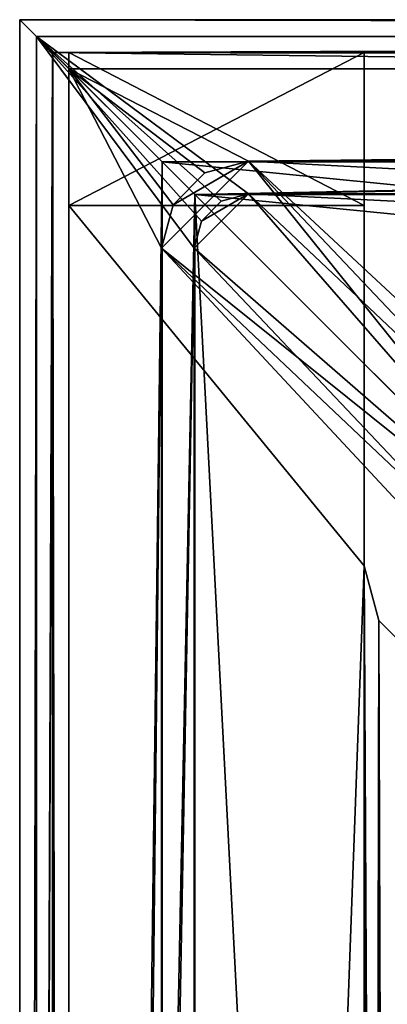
# Model space of a CAD drawing. Header units: metres. Extents: x 0 to 804, y -808 to 0.
# Tile 82 of 122: x 0 to 34, y -90 to 0. Entities that reach past the tile are written whole.
import ezdxf

# ---------------------------------------------------------------- set-up
doc = ezdxf.new("R2010")
doc.units = ezdxf.units.M

msp = doc.modelspace()

# ---------------------------------------------------------------- linework, layer by layer
at = {"layer": 'None'}
for points in [[(4.507202, -3.007202, 176.059998), (4.507202, -3.007202, 2050.060059), (31.507202, -3.007202, 176.059998)], [(4.507202, -3.007202, 2050.060059), (31.507202, -3.007202, 2050.060059), (31.507202, -3.007202, 176.059998)], [(31.507202, -17.007202, 176.059998), (4.507202, -17.007202, 176.059998), (31.507202, -3.007202, 176.059998)], [(4.507202, -17.007202, 176.059998), (4.507202, -3.007202, 176.059998), (31.507202, -3.007202, 176.059998)], [(4.507202, -3.007202, 2050.060059), (4.507202, -3.007202, 176.059998), (4.507202, -17.007202, 2050.060059)], [(4.507202, -3.007202, 176.059998), (4.507202, -17.007202, 176.059998), (4.507202, -17.007202, 2050.060059)], [(31.507202, -3.007202, 2050.060059), (4.507202, -3.007202, 2050.060059), (31.507202, -17.007202, 2050.060059)], [(4.507202, -3.007202, 2050.060059), (4.507202, -17.007202, 2050.060059), (31.507202, -17.007202, 2050.060059)], [(31.507202, -3.007202, 176.059998), (31.507202, -3.007202, 2050.060059), (31.507202, -17.007202, 176.059998)], [(31.507202, -3.007202, 2050.060059), (31.507202, -17.007202, 2050.060059), (31.507202, -17.007202, 176.059998)], [(4.507202, -17.007202, 163.059998), (4.507202, -17.007202, 176.059998), (31.507202, -17.007202, 163.059998)], [(4.507202, -17.007202, 176.059998), (31.507202, -17.007202, 176.059998), (31.507202, -17.007202, 163.059998)], [(4.507202, -787.007385, 163.059998), (4.507202, -787.007385, 176.059998), (4.507202, -17.007202, 163.059998)], [(4.507202, -787.007385, 176.059998), (4.507202, -787.007385, 2050.060059), (4.507202, -17.007202, 163.059998)], [(4.507202, -17.007202, 163.059998), (4.507202, -787.007385, 2050.060059), (4.507202, -787.007385, 2063.060059)], [(4.507202, -17.007202, 2063.060059), (4.507202, -17.007202, 2050.060059), (4.507202, -787.007385, 2063.060059)], [(4.507202, -17.007202, 2050.060059), (4.507202, -17.007202, 176.059998), (4.507202, -787.007385, 2063.060059)], [(4.507202, -787.007385, 2063.060059), (4.507202, -17.007202, 176.059998), (4.507202, -17.007202, 163.059998)], [(31.507202, -17.007202, 2050.060059), (4.507202, -17.007202, 2050.060059), (31.507202, -17.007202, 2063.060059)], [(4.507202, -17.007202, 2050.060059), (4.507202, -17.007202, 2063.060059), (31.507202, -17.007202, 2063.060059)], [(31.507202, -17.007202, 2063.060059), (4.507202, -17.007202, 2063.060059), (31.507202, -50.00708, 2063.060059)], [(4.507202, -17.007202, 2063.060059), (4.507202, -787.007385, 2063.060059), (31.507202, -50.00708, 2063.060059)], [(31.507202, -50.00708, 163.059998), (4.507202, -787.007385, 163.059998), (4.507202, -17.007202, 163.059998)], [(4.507202, -17.007202, 163.059998), (31.507202, -17.007202, 163.059998), (31.507202, -50.00708, 163.059998)], [(31.507202, -17.007202, 2063.060059), (31.507202, -50.00708, 2063.060059), (31.507202, -17.007202, 2050.060059)], [(31.507202, -50.00708, 2063.060059), (31.507202, -50.00708, 163.059998), (31.507202, -17.007202, 2050.060059)], [(31.507202, -17.007202, 2050.060059), (31.507202, -50.00708, 163.059998), (31.507202, -17.007202, 176.059998)], [(31.507202, -50.00708, 163.059998), (31.507202, -17.007202, 163.059998), (31.507202, -17.007202, 176.059998)], [(31.507202, -50.00708, 2063.060059), (4.507202, -787.007385, 2063.060059), (31.50724, -753.007568, 2063.060059)], [(31.50724, -753.007568, 163.059998), (4.507202, -787.007385, 163.059998), (31.507202, -50.00708, 163.059998)], [(32.84697, -55.007114, 2063.060059), (31.507202, -50.00708, 2063.060059), (31.50724, -753.007568, 2063.060059)], [(31.507202, -50.00708, 2063.060059), (32.84697, -55.007114, 2063.060059), (31.507202, -50.00708, 163.059998)], [(32.84697, -55.007114, 2063.060059), (32.84697, -55.007114, 163.059998), (31.507202, -50.00708, 163.059998)], [(32.350048, -748.59021, 163.059998), (31.507202, -50.00708, 163.059998), (35.022003, -744.522339, 163.059998)], [(31.507202, -50.00708, 163.059998), (32.84697, -55.007114, 163.059998), (35.022003, -744.522339, 163.059998)], [(32.350048, -748.59021, 163.059998), (31.50724, -753.007568, 163.059998), (31.507202, -50.00708, 163.059998)], [(32.84697, -55.007114, 2063.060059), (31.50724, -753.007568, 2063.060059), (32.350048, -748.59021, 2063.060059)], [(35.022003, -744.522339, 2063.060059), (32.84697, -55.007114, 2063.060059), (32.350048, -748.59021, 2063.060059)], [(36.507271, -58.667374, 2063.060059), (32.84697, -55.007114, 2063.060059), (35.022003, -744.522339, 2063.060059)], [(32.84697, -55.007114, 2063.060059), (36.507271, -58.667374, 2063.060059), (32.84697, -55.007114, 163.059998)], [(36.507271, -58.667374, 2063.060059), (36.507271, -58.667374, 163.059998), (32.84697, -55.007114, 163.059998)], [(35.022003, -744.522339, 163.059998), (32.84697, -55.007114, 163.059998), (36.507271, -58.667374, 163.059998)]]:
    msp.add_3dface(points, dxfattribs=at)
at = {"layer": 'None012311'}
for points in [[(804.032654, 0), (0, 0), (802.505432, -1.527202, 175)], [(0, 0), (1.527202, -1.527202, 175), (802.505432, -1.527202, 175)], [(0, 0), (0.000011, -804.032166), (1.527202, -1.527202, 175)], [(804.032654, 0), (3.000114, -3.000114), (0, 0)], [(3.000114, -3.000114), (0.000011, -804.032166), (0, 0)], [(801.032532, -3.000114), (3.000114, -3.000114), (804.032654, 0)], [(0.000011, -804.032166), (1.527213, -802.504944, 175), (1.527202, -1.527202, 175)], [(16.626282, -18.441454, 175), (18.441841, -16.625895, 175), (1.527202, -1.527202, 175)], [(18.441841, -16.625895, 175), (20.92194, -15.961353, 175), (1.527202, -1.527202, 175)], [(1.527202, -1.527202, 175), (20.92194, -15.961353, 175), (802.505432, -1.527202, 175)], [(16.626282, -18.441454, 175), (1.527202, -1.527202, 175), (15.961741, -20.921553, 175)], [(1.527202, -1.527202, 175), (1.527213, -802.504944, 175), (15.961741, -20.921553, 175)], [(20.92194, -15.961353, 175), (783.111084, -15.961353, 175), (802.505432, -1.527202, 175)], [(3.000114, -3.000114), (3.000125, -801.032043), (0.000011, -804.032166)], [(801.032532, -3.000114), (799.531494, -4.501135, 172), (3.000114, -3.000114)], [(799.531494, -4.501135, 172), (4.501135, -4.501135, 172), (3.000114, -3.000114)], [(3.000125, -801.032043), (3.000114, -3.000114), (4.501146, -799.531006, 172)], [(3.000114, -3.000114), (4.501135, -4.501135, 172), (4.501146, -799.531006, 172)], [(16.941841, -14.027818, 172), (14.028206, -16.941454, 172), (4.501135, -4.501135, 172)], [(14.028206, -16.941454, 172), (12.961353, -20.921553, 172), (4.501135, -4.501135, 172)], [(4.501135, -4.501135, 172), (12.961353, -20.921553, 172), (4.501146, -799.531006, 172)], [(16.941841, -14.027818, 172), (4.501135, -4.501135, 172), (20.92194, -12.961353, 172)], [(4.501135, -4.501135, 172), (799.531494, -4.501135, 172), (20.92194, -12.961353, 172)], [(20.92194, -12.961353, 172), (799.531494, -4.501135, 172), (783.111084, -12.961353, 172)], [(53.484283, -53.484314, 160.059708), (12.961353, -20.921553, 160.059708), (20.92194, -12.961353, 160.059708)], [(12.961353, -20.921553, 160.059708), (14.028206, -16.941454, 160.059708), (20.92194, -12.961353, 160.059708)], [(20.92194, -12.961353, 160.059708), (14.028206, -16.941454, 160.059708), (16.941841, -14.027818, 160.059708)], [(20.92194, -12.961353, 160.059708), (16.941841, -14.027818, 160.059708), (20.92194, -12.961353, 172)], [(16.941841, -14.027818, 160.059708), (16.941841, -14.027818, 172), (20.92194, -12.961353, 172)], [(783.111084, -12.961353, 160.059708), (20.92194, -12.961353, 160.059708), (783.111084, -12.961353, 172)], [(20.92194, -12.961353, 160.059708), (20.92194, -12.961353, 172), (783.111084, -12.961353, 172)], [(783.111084, -12.961353, 160.059708), (742.463989, -50.772301, 160.059708), (20.92194, -12.961353, 160.059708)], [(742.463989, -50.772301, 160.059708), (61.568443, -50.772301, 160.059708), (20.92194, -12.961353, 160.059708)], [(20.92194, -12.961353, 160.059708), (61.568443, -50.772301, 160.059708), (57.242199, -51.331306, 160.059708)], [(57.242199, -51.331306, 160.059708), (53.484283, -53.484314, 160.059708), (20.92194, -12.961353, 160.059708)], [(16.941841, -14.027818, 160.059708), (14.028206, -16.941454, 160.059708), (16.941841, -14.027818, 172)], [(14.028206, -16.941454, 160.059708), (14.028206, -16.941454, 172), (16.941841, -14.027818, 172)], [(16.626282, -18.441454, 163.059708), (15.961741, -20.921553, 163.059708), (20.92194, -15.961353, 163.059708)], [(20.92194, -15.961353, 163.059708), (15.961741, -20.921553, 163.059708), (54.317879, -54.318092, 163.059708)], [(18.441841, -16.625895, 163.059708), (16.626282, -18.441454, 163.059708), (20.92194, -15.961353, 163.059708)], [(20.92194, -15.961353, 163.059708), (20.92194, -15.961353, 175), (18.441841, -16.625895, 163.059708)], [(20.92194, -15.961353, 175), (18.441841, -16.625895, 175), (18.441841, -16.625895, 163.059708)], [(783.111084, -15.961353, 163.059708), (20.92194, -15.961353, 163.059708), (744.424927, -52.504349, 163.059708)], [(744.424927, -52.504349, 163.059708), (20.92194, -15.961353, 163.059708), (59.607487, -52.50436, 163.059708)], [(20.92194, -15.961353, 163.059708), (54.317879, -54.318092, 163.059708), (59.607487, -52.50436, 163.059708)], [(783.111084, -15.961353, 175), (20.92194, -15.961353, 175), (783.111084, -15.961353, 163.059708)], [(20.92194, -15.961353, 175), (20.92194, -15.961353, 163.059708), (783.111084, -15.961353, 163.059708)], [(14.028206, -16.941454, 160.059708), (12.961353, -20.921553, 160.059708), (14.028206, -16.941454, 172)], [(12.961353, -20.921553, 160.059708), (12.961353, -20.921553, 172), (14.028206, -16.941454, 172)], [(18.441841, -16.625895, 163.059708), (18.441841, -16.625895, 175), (16.626282, -18.441454, 175)], [(16.626282, -18.441454, 175), (16.626282, -18.441454, 163.059708), (18.441841, -16.625895, 163.059708)], [(15.961741, -20.921553, 175), (15.961741, -20.921553, 163.059708), (16.626282, -18.441454, 175)], [(15.961741, -20.921553, 163.059708), (16.626282, -18.441454, 163.059708), (16.626282, -18.441454, 175)], [(15.961741, -20.921553, 175), (1.527213, -802.504944, 175), (15.961364, -783.110596, 175)], [(12.961353, -20.921553, 172), (12.961364, -783.110596, 172), (4.501146, -799.531006, 172)], [(12.961353, -20.921553, 160.059708), (12.961364, -783.110596, 160.059708), (12.961353, -20.921553, 172)], [(12.961364, -783.110596, 160.059708), (12.961364, -783.110596, 172), (12.961353, -20.921553, 172)], [(53.484283, -53.484314, 160.059708), (51.331203, -57.242401, 160.059708), (12.961353, -20.921553, 160.059708)], [(51.331203, -57.242401, 160.059708), (50.772308, -61.568432, 160.059708), (12.961353, -20.921553, 160.059708)], [(12.961353, -20.921553, 160.059708), (50.772308, -61.568432, 160.059708), (12.961364, -783.110596, 160.059708)], [(15.961741, -20.921553, 163.059708), (15.961364, -783.110596, 163.059708), (52.504356, -59.607479, 163.059708)], [(15.961741, -20.921553, 175), (15.961364, -783.110596, 175), (15.961741, -20.921553, 163.059708)], [(15.961364, -783.110596, 175), (15.961364, -783.110596, 163.059708), (15.961741, -20.921553, 163.059708)], [(15.961741, -20.921553, 163.059708), (52.504356, -59.607479, 163.059708), (54.317879, -54.318092, 163.059708)], [(15.961364, -783.110596, 163.059708), (52.504345, -744.686096, 163.059708), (52.504356, -59.607479, 163.059708)], [(50.772308, -61.568432, 160.059708), (50.772308, -742.989197, 160.059708), (12.961364, -783.110596, 160.059708)]]:
    msp.add_3dface(points, dxfattribs=at)
at = {"layer": 'None012312'}
for points in [[(0.016332, -0.01608, 2051), (16.016333, -16.016081, 2051), (0.016332, -804.016052, 2051)], [(0.016332, -0.01608, 2051), (804.016357, -0.01608, 2051), (16.016333, -16.016081, 2051)], [(804.016357, -0.01608, 2111.02002), (0.016332, -0.01608, 2111.02002), (3.016332, -3.01608, 2111.02002)], [(0.016332, -0.01608, 2111.02002), (0.016332, -804.016052, 2111.02002), (3.016332, -3.01608, 2111.02002)], [(804.016357, -0.01608, 2051), (0.016332, -0.01608, 2051), (804.016357, -0.01608, 2111.02002)], [(0.016332, -0.01608, 2051), (0.016332, -0.01608, 2111.02002), (804.016357, -0.01608, 2111.02002)], [(0.016332, -804.016052, 2051), (0.016332, -804.016052, 2111.02002), (0.016332, -0.01608, 2051)], [(0.016332, -804.016052, 2111.02002), (0.016332, -0.01608, 2111.02002), (0.016332, -0.01608, 2051)], [(801.016357, -3.01608, 2111.02002), (804.016357, -0.01608, 2111.02002), (3.016332, -3.01608, 2111.02002)], [(804.016357, -0.01608, 2051), (788.016357, -16.016081, 2051), (16.016333, -16.016081, 2051)], [(0.016332, -804.016052, 2111.02002), (3.016332, -801.016052, 2111.02002), (3.016332, -3.01608, 2111.02002)], [(801.016357, -3.01608, 2053.855957), (3.016332, -3.01608, 2053.855957), (791.016357, -13.01608, 2053.855957)], [(3.016332, -3.01608, 2053.855957), (13.016333, -13.01608, 2053.855957), (791.016357, -13.01608, 2053.855957)], [(3.016332, -3.01608, 2053.855957), (3.016332, -801.016052, 2053.855957), (13.016333, -13.01608, 2053.855957)], [(801.016357, -3.01608, 2111.02002), (3.016332, -3.01608, 2111.02002), (801.016357, -3.01608, 2053.855957)], [(3.016332, -3.01608, 2111.02002), (3.016332, -3.01608, 2053.855957), (801.016357, -3.01608, 2053.855957)], [(3.016332, -3.01608, 2053.855957), (3.016332, -3.01608, 2111.02002), (3.016332, -801.016052, 2053.855957)], [(3.016332, -3.01608, 2111.02002), (3.016332, -801.016052, 2111.02002), (3.016332, -801.016052, 2053.855957)], [(3.016332, -801.016052, 2053.855957), (13.016333, -791.016052, 2053.855957), (13.016333, -13.01608, 2053.855957)], [(13.016333, -791.016052, 2065.280029), (51.714352, -51.7141, 2065.280029), (13.016333, -13.01608, 2065.280029)], [(51.714352, -51.7141, 2065.280029), (402.016327, -51.7141, 2065.280029), (13.016333, -13.01608, 2065.280029)], [(13.016333, -13.01608, 2065.280029), (402.016327, -51.7141, 2065.280029), (791.016357, -13.01608, 2065.280029)], [(13.016333, -13.01608, 2065.280029), (13.016333, -13.01608, 2053.855957), (13.016333, -791.016052, 2065.280029)], [(13.016333, -13.01608, 2053.855957), (13.016333, -791.016052, 2053.855957), (13.016333, -791.016052, 2065.280029)], [(13.016333, -13.01608, 2065.280029), (791.016357, -13.01608, 2065.280029), (13.016333, -13.01608, 2053.855957)], [(791.016357, -13.01608, 2065.280029), (791.016357, -13.01608, 2053.855957), (13.016333, -13.01608, 2053.855957)], [(16.016333, -16.016081, 2051), (16.016333, -788.016052, 2051), (0.016332, -804.016052, 2051)], [(16.016333, -16.016081, 2051), (16.016333, -16.016081, 2063.023926), (16.016333, -788.016052, 2051)], [(16.016333, -16.016081, 2063.023926), (16.016333, -788.016052, 2063.023926), (16.016333, -788.016052, 2051)], [(788.016357, -16.016081, 2063.023926), (16.016333, -16.016081, 2063.023926), (788.016357, -16.016081, 2051)], [(16.016333, -16.016081, 2063.023926), (16.016333, -16.016081, 2051), (788.016357, -16.016081, 2051)], [(788.016357, -16.016081, 2063.023926), (402.016327, -54.184956, 2063.023926), (16.016333, -16.016081, 2063.023926)], [(402.016327, -54.184956, 2063.023926), (54.185207, -54.184956, 2063.023926), (16.016333, -16.016081, 2063.023926)], [(16.016333, -16.016081, 2063.023926), (54.185207, -54.184956, 2063.023926), (54.185207, -749.625977, 2063.023926)], [(16.016333, -788.016052, 2063.023926), (16.016333, -16.016081, 2063.023926), (54.185207, -749.625977, 2063.023926)], [(51.714352, -751.684326, 2065.280029), (51.714352, -51.7141, 2065.280029), (13.016333, -791.016052, 2065.280029)]]:
    msp.add_3dface(points, dxfattribs=at)

doc.saveas('drawing.dxf')
